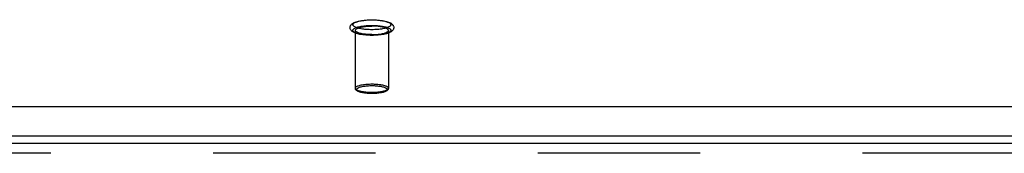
# Model space of a CAD drawing. Header units: inches. Extents: x 0 to 221, y 0 to 143.
# Tile 169 of 256: x 44.563 to 51.928, y 105.121 to 106.116. Entities that reach past the tile are written whole.
import ezdxf

# ---------------------------------------------------------------- set-up
doc = ezdxf.new("R2010")
doc.units = ezdxf.units.IN
doc.header["$LTSCALE"] = 12.142857
doc.header["$MEASUREMENT"] = 0
doc.linetypes.add('HIDDEN', pattern=[0.2, 0.1, -0.1])
doc.layers.get('0').update_dxf_attribs({"linetype": 'CONTINUOUS'})
doc.layers.add('DEFAULT_2', color=8, linetype='HIDDEN')
doc.layers.add('LEFTHAND_DOOR_ASSEMBLY', color=7, linetype='CONTINUOUS')

msp = doc.modelspace()

# ---------------------------------------------------------------- linework, layer by layer
at = {"color": 7, "linetype": 'Continuous'}
for p, q in [((38.9316, 105.4693), (95.4628, 105.4693)), ((38.9472, 105.251), (95.4472, 105.251))]:
    msp.add_line(p, q, dxfattribs=at)
at = {"layer": 'DEFAULT_2', "color": 8, "linetype": 'HIDDEN'}
for p, q in [((47.0732, 106.0369), (47.0732, 105.6052)), ((47.3212, 106.0369), (47.3212, 105.6052))]:
    msp.add_line(p, q, dxfattribs=at)
for points in [[(47.1972, 105.9995), (47.1855, 105.9996), (47.1739, 105.9999), (47.1623, 106.0005), (47.151, 106.0014), (47.1398, 106.0025), (47.129, 106.0038), (47.1184, 106.0053), (47.1082, 106.0071), (47.0984, 106.0092), (47.089, 106.0115), (47.0801, 106.0142), (47.072, 106.017), (47.0651, 106.0199), (47.059, 106.0228), (47.0538, 106.0259), (47.0493, 106.0291), (47.0453, 106.0325), (47.0419, 106.0362), (47.0391, 106.04), (47.0369, 106.044), (47.0352, 106.0481), (47.0342, 106.0524), (47.0337, 106.0568), (47.0339, 106.0613), (47.0348, 106.0657), (47.0362, 106.07), (47.0384, 106.0743), (47.0412, 106.0783), (47.0445, 106.0821), (47.0485, 106.0857), (47.0532, 106.089), (47.0585, 106.0922), (47.0646, 106.0953), (47.0717, 106.0983), (47.0798, 106.1012), (47.0889, 106.1038), (47.0983, 106.1062), (47.1081, 106.1083), (47.1184, 106.1101), (47.1289, 106.1116), (47.1398, 106.113), (47.1509, 106.114), (47.1623, 106.1149), (47.1739, 106.1155), (47.1855, 106.1158), (47.1972, 106.116)], [(47.1972, 106.0417), (47.1867, 106.0418), (47.1762, 106.0421), (47.1658, 106.0426), (47.1556, 106.0433), (47.1455, 106.0442), (47.1358, 106.0453), (47.1264, 106.0466), (47.1174, 106.0481), (47.1088, 106.0497), (47.1007, 106.0515), (47.0932, 106.0534), (47.0863, 106.0555), (47.08, 106.0577), (47.0743, 106.0601), (47.0693, 106.0625), (47.0651, 106.065), (47.0615, 106.0676), (47.0588, 106.0703), (47.0568, 106.073), (47.0556, 106.0757), (47.0552, 106.0785), (47.0556, 106.0812), (47.0568, 106.084), (47.0588, 106.0867), (47.0615, 106.0893), (47.0651, 106.0919), (47.0693, 106.0944), (47.0743, 106.0969), (47.08, 106.0992), (47.0863, 106.1014), (47.0932, 106.1035), (47.1007, 106.1054), (47.1088, 106.1072), (47.1174, 106.1089), (47.1264, 106.1103), (47.1358, 106.1116), (47.1455, 106.1127), (47.1556, 106.1136), (47.1658, 106.1143), (47.1762, 106.1148), (47.1867, 106.1151), (47.1972, 106.1152)], [(47.1972, 106.0002), (47.1867, 106.0003), (47.1762, 106.0006), (47.1658, 106.0011), (47.1556, 106.0018), (47.1455, 106.0027), (47.1358, 106.0038), (47.1264, 106.0051), (47.1174, 106.0065), (47.1088, 106.0082), (47.1007, 106.01), (47.0932, 106.0119), (47.0863, 106.014), (47.08, 106.0162), (47.0743, 106.0185), (47.0693, 106.021), (47.0651, 106.0235), (47.0615, 106.0261), (47.0588, 106.0287), (47.0568, 106.0315), (47.0556, 106.0342), (47.0552, 106.0369), (47.0556, 106.0397), (47.0568, 106.0424), (47.0588, 106.0451), (47.0615, 106.0478), (47.0651, 106.0504), (47.0693, 106.0529), (47.0743, 106.0553), (47.08, 106.0577), (47.0863, 106.0599), (47.0932, 106.062), (47.1007, 106.0639), (47.1088, 106.0657), (47.1174, 106.0673), (47.1264, 106.0688), (47.1358, 106.0701), (47.1455, 106.0712), (47.1556, 106.0721), (47.1658, 106.0728), (47.1762, 106.0733), (47.1867, 106.0736), (47.1972, 106.0737)], [(47.0732, 106.0369), (47.0736, 106.0395), (47.0747, 106.042), (47.0766, 106.0444), (47.0793, 106.0469), (47.0827, 106.0492), (47.0867, 106.0515), (47.0915, 106.0537), (47.0969, 106.0558), (47.1029, 106.0578), (47.1095, 106.0596), (47.1167, 106.0613), (47.1243, 106.0629), (47.1324, 106.0643), (47.1409, 106.0655), (47.1498, 106.0666), (47.1589, 106.0675), (47.1683, 106.0681), (47.1778, 106.0686), (47.1875, 106.0689), (47.1972, 106.069)], [(47.1972, 106.116), (47.2089, 106.1158), (47.2206, 106.1155), (47.2321, 106.1149), (47.2435, 106.114), (47.2546, 106.113), (47.2655, 106.1116), (47.276, 106.1101), (47.2862, 106.1083), (47.296, 106.1062), (47.3054, 106.1039), (47.3143, 106.1012), (47.3224, 106.0984), (47.3294, 106.0955), (47.3354, 106.0926), (47.3406, 106.0895), (47.3452, 106.0863), (47.3491, 106.0829), (47.3525, 106.0792), (47.3553, 106.0754), (47.3576, 106.0714), (47.3592, 106.0673), (47.3603, 106.063), (47.3607, 106.0586), (47.3605, 106.0541), (47.3597, 106.0497), (47.3582, 106.0454), (47.3561, 106.0411), (47.3533, 106.0371), (47.3499, 106.0333), (47.3459, 106.0297), (47.3413, 106.0264), (47.336, 106.0232), (47.3298, 106.0201), (47.3228, 106.0171), (47.3146, 106.0142), (47.3056, 106.0116), (47.2962, 106.0092), (47.2863, 106.0072), (47.2761, 106.0053), (47.2655, 106.0038), (47.2546, 106.0025), (47.2435, 106.0014), (47.2321, 106.0005), (47.2206, 105.9999), (47.2089, 105.9996), (47.1972, 105.9995)], [(47.1972, 106.1152), (47.2078, 106.1151), (47.2182, 106.1148), (47.2286, 106.1143), (47.2389, 106.1136), (47.2489, 106.1127), (47.2586, 106.1116), (47.268, 106.1103), (47.2771, 106.1089), (47.2856, 106.1072), (47.2937, 106.1054), (47.3012, 106.1035), (47.3082, 106.1014), (47.3145, 106.0992), (47.3201, 106.0969), (47.3251, 106.0944), (47.3294, 106.0919), (47.3329, 106.0893), (47.3356, 106.0867), (47.3376, 106.084), (47.3388, 106.0812), (47.3392, 106.0785), (47.3388, 106.0757), (47.3376, 106.073), (47.3356, 106.0703), (47.3329, 106.0676), (47.3294, 106.065), (47.3251, 106.0625), (47.3201, 106.0601), (47.3145, 106.0577), (47.3082, 106.0555), (47.3012, 106.0534), (47.2937, 106.0515), (47.2856, 106.0497), (47.2771, 106.0481), (47.268, 106.0466), (47.2586, 106.0453), (47.2489, 106.0442), (47.2389, 106.0433), (47.2286, 106.0426), (47.2182, 106.0421), (47.2078, 106.0418), (47.1972, 106.0417)], [(47.1972, 106.0737), (47.2078, 106.0736), (47.2182, 106.0733), (47.2286, 106.0728), (47.2389, 106.0721), (47.2489, 106.0712), (47.2586, 106.0701), (47.268, 106.0688), (47.2771, 106.0673), (47.2856, 106.0657), (47.2937, 106.0639), (47.3012, 106.062), (47.3082, 106.0599), (47.3145, 106.0577), (47.3201, 106.0553), (47.3251, 106.0529), (47.3294, 106.0504), (47.3329, 106.0478), (47.3356, 106.0451), (47.3376, 106.0424), (47.3388, 106.0397), (47.3392, 106.0369), (47.3388, 106.0342), (47.3376, 106.0315), (47.3356, 106.0287), (47.3329, 106.0261), (47.3294, 106.0235), (47.3251, 106.021), (47.3201, 106.0185), (47.3145, 106.0162), (47.3082, 106.014), (47.3012, 106.0119), (47.2937, 106.01), (47.2856, 106.0082), (47.2771, 106.0065), (47.268, 106.0051), (47.2586, 106.0038), (47.2489, 106.0027), (47.2389, 106.0018), (47.2286, 106.0011), (47.2182, 106.0006), (47.2078, 106.0003), (47.1972, 106.0002)], [(47.3212, 106.0369), (47.3208, 106.0395), (47.3197, 106.042), (47.3178, 106.0444), (47.3151, 106.0469), (47.3118, 106.0492), (47.3077, 106.0515), (47.3029, 106.0537), (47.2975, 106.0558), (47.2915, 106.0578), (47.2849, 106.0596), (47.2777, 106.0613), (47.2701, 106.0629), (47.262, 106.0643), (47.2535, 106.0655), (47.2447, 106.0666), (47.2355, 106.0675), (47.2262, 106.0681), (47.2166, 106.0686), (47.207, 106.0689), (47.1972, 106.069)], [(47.1972, 106.0048), (47.1875, 106.0049), (47.1778, 106.0052), (47.1683, 106.0057), (47.1589, 106.0064), (47.1498, 106.0073), (47.1409, 106.0083), (47.1324, 106.0096), (47.1243, 106.011), (47.1167, 106.0125), (47.1095, 106.0142), (47.1029, 106.0161), (47.0969, 106.0181), (47.0915, 106.0202), (47.0867, 106.0224), (47.0827, 106.0247), (47.0793, 106.027), (47.0766, 106.0294), (47.0747, 106.0319), (47.0736, 106.0344), (47.0732, 106.0369)], [(47.1972, 106.0048), (47.207, 106.0049), (47.2166, 106.0052), (47.2262, 106.0057), (47.2355, 106.0064), (47.2447, 106.0073), (47.2535, 106.0083), (47.262, 106.0096), (47.2701, 106.011), (47.2777, 106.0125), (47.2849, 106.0142), (47.2915, 106.0161), (47.2975, 106.0181), (47.3029, 106.0202), (47.3077, 106.0224), (47.3118, 106.0247), (47.3151, 106.027), (47.3178, 106.0294), (47.3197, 106.0319), (47.3208, 106.0344), (47.3212, 106.0369)], [(47.0732, 105.6052), (47.0736, 105.6077), (47.0748, 105.6102), (47.0767, 105.6127), (47.0794, 105.6152), (47.0829, 105.6176), (47.0871, 105.6199), (47.0919, 105.6221), (47.0975, 105.6242), (47.1036, 105.6262), (47.1104, 105.6281), (47.1177, 105.6298), (47.1255, 105.6313), (47.1338, 105.6327), (47.1425, 105.634), (47.1515, 105.635), (47.1607, 105.6358), (47.17, 105.6365), (47.1793, 105.6369), (47.1883, 105.6372), (47.1972, 105.6373)], [(47.1972, 105.566), (47.189, 105.5661), (47.1807, 105.5663), (47.1722, 105.5667), (47.1637, 105.5673), (47.1553, 105.5681), (47.147, 105.569), (47.139, 105.5701), (47.1313, 105.5714), (47.1241, 105.5729), (47.1174, 105.5744), (47.1112, 105.5761), (47.1055, 105.578), (47.1004, 105.5799), (47.096, 105.582), (47.0921, 105.5841), (47.0889, 105.5863), (47.0865, 105.5885), (47.0847, 105.5908), (47.0836, 105.5932), (47.0832, 105.5955), (47.0836, 105.5978), (47.0847, 105.6002), (47.0864, 105.6025), (47.0889, 105.6047), (47.0921, 105.6069), (47.0959, 105.6091), (47.1004, 105.6111), (47.1055, 105.613), (47.1112, 105.6149), (47.1174, 105.6166), (47.1241, 105.6181), (47.1313, 105.6196), (47.1389, 105.6209), (47.1469, 105.622), (47.1552, 105.6229), (47.1637, 105.6237), (47.1722, 105.6243), (47.1807, 105.6247), (47.189, 105.6249), (47.1972, 105.625)], [(47.1972, 105.6373), (47.2061, 105.6372), (47.2152, 105.6369), (47.2244, 105.6365), (47.2337, 105.6358), (47.2429, 105.635), (47.2519, 105.634), (47.2606, 105.6328), (47.2689, 105.6314), (47.2767, 105.6298), (47.284, 105.6281), (47.2908, 105.6262), (47.2969, 105.6242), (47.3025, 105.6221), (47.3074, 105.6199), (47.3115, 105.6176), (47.315, 105.6152), (47.3177, 105.6128), (47.3196, 105.6103), (47.3208, 105.6077), (47.3212, 105.6052)], [(47.1972, 105.625), (47.2054, 105.6249), (47.2137, 105.6247), (47.2222, 105.6243), (47.2307, 105.6237), (47.2392, 105.6229), (47.2474, 105.622), (47.2555, 105.6209), (47.2631, 105.6196), (47.2703, 105.6182), (47.277, 105.6166), (47.2832, 105.6149), (47.2889, 105.613), (47.294, 105.6111), (47.2985, 105.6091), (47.3023, 105.6069), (47.3055, 105.6047), (47.308, 105.6025), (47.3098, 105.6002), (47.3109, 105.5979), (47.3112, 105.5955), (47.3109, 105.5932), (47.3098, 105.5908), (47.308, 105.5885), (47.3055, 105.5863), (47.3023, 105.5841), (47.2985, 105.582), (47.294, 105.5799), (47.2889, 105.578), (47.2833, 105.5762), (47.2771, 105.5744), (47.2703, 105.5729), (47.2631, 105.5714), (47.2555, 105.5702), (47.2475, 105.569), (47.2392, 105.5681), (47.2308, 105.5673), (47.2222, 105.5667), (47.2137, 105.5663), (47.2054, 105.5661), (47.1972, 105.566)], [(47.1972, 105.5731), (47.1883, 105.5732), (47.1793, 105.5734), (47.17, 105.5739), (47.1608, 105.5745), (47.1516, 105.5753), (47.1426, 105.5764), (47.1339, 105.5776), (47.1256, 105.579), (47.1177, 105.5805), (47.1104, 105.5823), (47.1037, 105.5841), (47.0975, 105.5861), (47.092, 105.5882), (47.0871, 105.5904), (47.0829, 105.5927), (47.0794, 105.5951), (47.0767, 105.5976), (47.0748, 105.6001), (47.0736, 105.6026), (47.0732, 105.6052)], [(47.1972, 105.5657), (47.1881, 105.5658), (47.1791, 105.566), (47.1701, 105.5665), (47.1613, 105.5671), (47.1527, 105.5679), (47.1443, 105.5689), (47.1362, 105.5701), (47.1284, 105.5715), (47.1209, 105.573), (47.1138, 105.5747), (47.1071, 105.5766), (47.1009, 105.5787), (47.0952, 105.5809), (47.0903, 105.5833), (47.0862, 105.5857), (47.0827, 105.5881), (47.0798, 105.5907), (47.0774, 105.5934), (47.0756, 105.5962), (47.0743, 105.5992), (47.0735, 105.6022), (47.0732, 105.6052)], [(47.3212, 105.6052), (47.321, 105.6022), (47.3202, 105.5992), (47.3188, 105.5962), (47.317, 105.5933), (47.3146, 105.5906), (47.3117, 105.5881), (47.3082, 105.5856), (47.304, 105.5832), (47.2991, 105.5809), (47.2934, 105.5786), (47.2871, 105.5765), (47.2804, 105.5746), (47.2733, 105.573), (47.2659, 105.5714), (47.2581, 105.5701), (47.25, 105.5689), (47.2416, 105.5679), (47.233, 105.5671), (47.2242, 105.5665), (47.2153, 105.566), (47.2063, 105.5658), (47.1972, 105.5657)], [(47.3212, 105.6052), (47.3208, 105.6026), (47.3197, 105.6001), (47.3177, 105.5976), (47.315, 105.5951), (47.3116, 105.5927), (47.3074, 105.5904), (47.3025, 105.5882), (47.297, 105.5861), (47.2908, 105.5841), (47.2841, 105.5823), (47.2768, 105.5805), (47.2689, 105.579), (47.2606, 105.5776), (47.2519, 105.5764), (47.2429, 105.5753), (47.2337, 105.5745), (47.2244, 105.5739), (47.2152, 105.5734), (47.2061, 105.5732), (47.1972, 105.5731)]]:
    msp.add_lwpolyline(points, dxfattribs=at)
at = {"layer": 'LEFTHAND_DOOR_ASSEMBLY', "color": 3, "linetype": 'Continuous'}
msp.add_line((37.866, 105.1956), (66.6525, 105.1956), dxfattribs=at)
at = {"layer": 'LEFTHAND_DOOR_ASSEMBLY', "color": 8, "linetype": 'HIDDEN'}
msp.add_line((66.6525, 105.1206), (37.866, 105.1206), dxfattribs=at)

doc.saveas('drawing.dxf')
